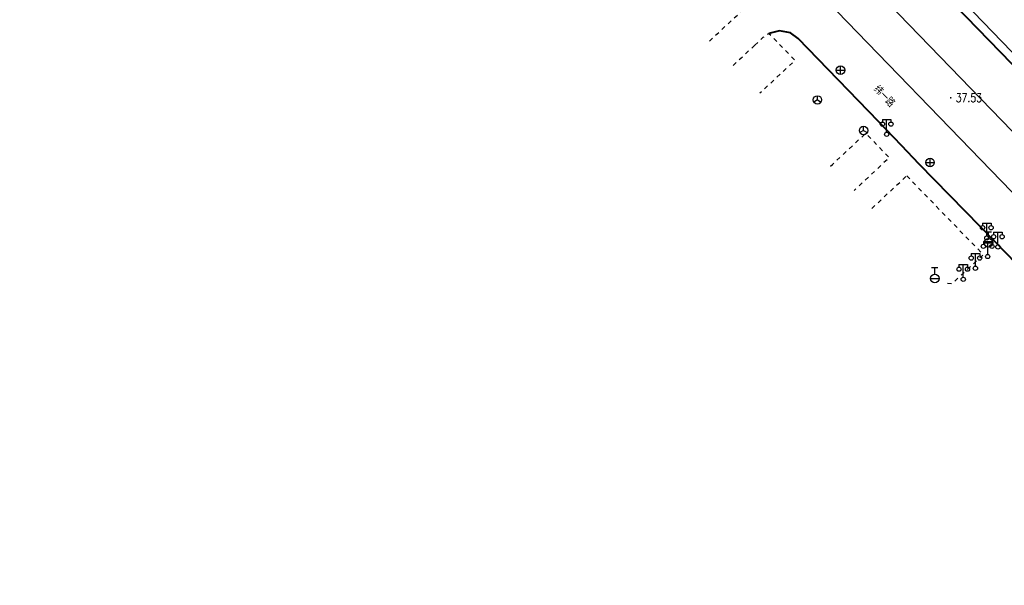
# Model space of a CAD drawing. Extents: x 39508475 to 39522402, y 3783947 to 3795549.
# Tile 245 of 256: x 39521077 to 39521309, y 3787980 to 3788113. Entities that reach past the tile are written whole.
import ezdxf
from ezdxf.enums import TextEntityAlignment as Align

# ---------------------------------------------------------------- set-up
doc = ezdxf.new("R2010")
doc.units = 0
doc.linetypes.add('X6', pattern=[2, 1, -1])
doc.layers.get('0').update_dxf_attribs({"linetype": 'CONTINUOUS'})
for name, color, linetype in [('DLSS', 4, 'CONTINUOUS'), ('GCD', 1, 'CONTINUOUS'), ('JCDL_GXD', 4, 'CONTINUOUS'), ('JCDL_JMDD_F', 231, 'CONTINUOUS'), ('SXSS', 5, 'CONTINUOUS'), ('ZBTZ', 3, 'CONTINUOUS'), ('ZJ', 7, 'CONTINUOUS')]:
    doc.layers.add(name, color=color, linetype=linetype)
doc.styles.add('HZ', font='rs', dxfattribs={"width": 0.8, "bigfont": 'hztxt'})
doc.linetypes.add('1161', pattern='A,0,[149,AAA.SHX,S=0.15,R=0,X=0,Y=0],-1.6', length=1.6)

# ---------------------------------------------------------------- blocks, each defined once
blk = doc.blocks.new('3521000')
at = {"color": 0}
for p, q in [((-1, 3.5), (1, 3.5)), ((0, 0.5), (0, 3.5))]:
    blk.add_line(p, q, dxfattribs=at)
at = {"color": 0, "linetype": 'Continuous', "flags": 128}
for points in [[(-1, 3.5), (-1, 2.9)], [(1, 3.5), (1, 2.9)]]:
    blk.add_lwpolyline(points, dxfattribs=at)
at = {"color": 0}
for centre in [(-1, 2.4), (1, 2.4), (0, 0)]:
    blk.add_circle(centre, 0.5, dxfattribs=at)
blk = doc.blocks.new('5223000')
at = {"color": 0}
for p, q in [((-0.75, 2.6), (0.75, 2.6)), ((0, 1), (0, 2.6)), ((-1, 0), (1, 0))]:
    blk.add_line(p, q, dxfattribs=at)
blk.add_circle((0, 0), 1, dxfattribs=at)
blk = doc.blocks.new('5250000')
at = {"color": 0}
for q in [(-0.87, -0.5), (0, 1), (0.87, -0.5)]:
    blk.add_line((0, 0), q, dxfattribs=at)
blk.add_circle((0, 0), 1, dxfattribs=at)
blk = doc.blocks.new('5441000')
at = {"color": 0}
for p, q in [((-1, 0), (1, 0)), ((0, -1), (0, 1))]:
    blk.add_line(p, q, dxfattribs=at)
blk.add_circle((0, 0), 1, dxfattribs=at)
blk = doc.blocks.new('gc200')
at = {"const_width": 0.2}
blk.add_lwpolyline([(-0.1, 0, 1), (0.1, 0, 1)], format="xyb", close=True, dxfattribs=at)

msp = doc.modelspace()

# ---------------------------------------------------------------- linework, layer by layer
at = {"layer": 'DLSS', "linetype": 'Continuous', "lineweight": 40}
for points in [[(39521409.57479, 3788000.00009), (39521406.49905, 3788003.17326), (39521405.78975, 3788003.90504), (39521396.79315, 3788013.19333), (39521363.96634, 3788047.08448), (39521362.96819, 3788048.1152), (39521361.38457, 3788049.75046), (39521360.38261, 3788050.78513), (39521329.0848, 3788083.10409), (39521291.81631, 3788121.59258), (39521290.18847, 3788123.27373), (39521249.9998, 3788164.77797)], [(39521365.11971, 3788000.00009), (39521340.2728, 3788025.65308), (39521306.74481, 3788060.18208), (39521288.73381, 3788078.66509), (39521284.5708, 3788083.06008), (39521279.1348, 3788088.69808), (39521260.2268, 3788108.25108), (39521258.4408, 3788109.52408), (39521255.80881, 3788110.02909), (39521253.3458, 3788109.42708)]]:
    msp.add_lwpolyline(points, dxfattribs=at)
at = {"layer": 'DLSS', "linetype": 'X6', "flags": 128}
for points in [[(39521239.32612, 3788107.62201), (39521246.3668, 3788114.16308), (39521247.27181, 3788115.61208), (39521240.5588, 3788122.64109), (39521232.17623, 3788114.99048)], [(39521249.9998, 3788106.62406), (39521252.0188, 3788108.50009), (39521253.3458, 3788109.42708), (39521259.46681, 3788103.08709), (39521251.22698, 3788095.35733)], [(39521244.8961, 3788101.88175), (39521249.9998, 3788106.62406)], [(39521267.86648, 3788078.20915), (39521268.30981, 3788078.60209), (39521276.1388, 3788085.92509), (39521281.66481, 3788080.17009), (39521273.42213, 3788072.48366)], [(39521277.5641, 3788068.21506), (39521285.7758, 3788075.91108)], [(39521285.7758, 3788075.91108), (39521303.79581, 3788057.36409), (39521296.3988, 3788050.50009), (39521294.69333, 3788050.56218)]]:
    msp.add_lwpolyline(points, dxfattribs=at)
at = {"layer": 'SXSS', "linetype": 'Continuous', "flags": 128}
msp.add_lwpolyline([(39521620.80243, 3787739.17031), (39521574.64848, 3787784.77863), (39521525.68826, 3787849.18304), (39521461.15631, 3787936.82193), (39521395.98431, 3788016.62233), (39521328.23112, 3788086.72531), (39521294.83534, 3788121.3854), (39521233.91496, 3788185.07539), (39521181.70775, 3788237.28079), (39521047.95082, 3788375.61216), (39520959.02742, 3788466.89997), (39520875.5645, 3788552.78491), (39520776.341, 3788654.54938), (39520717.3596, 3788715.61857), (39520660.85806, 3788768.48321)], dxfattribs=at)
at = {"layer": 'ZBTZ', "linetype": '1161', "flags": 128}
msp.add_lwpolyline([(39521249.9998, 3788134.61786), (39521324.9848, 3788057.20309), (39521325.09983, 3788057.13811), (39521325.2174, 3788057.07784), (39521325.33715, 3788057.02202), (39521325.45891, 3788056.97073), (39521325.5825, 3788056.92403), (39521325.70775, 3788056.882), (39521325.8345, 3788056.84469), (39521325.96255, 3788056.81215), (39521326.09173, 3788056.78444), (39521326.22185, 3788056.76158), (39521326.35274, 3788056.74361), (39521326.48422, 3788056.73056), (39521326.61609, 3788056.72244), (39521326.74817, 3788056.71927), (39521326.88028, 3788056.72105), (39521326.92281, 3788056.72309), (39521327.01222, 3788056.72778), (39521327.14383, 3788056.73944), (39521327.2749, 3788056.75603), (39521327.40526, 3788056.77751), (39521327.53473, 3788056.80387), (39521327.66311, 3788056.83505), (39521327.79024, 3788056.87103), (39521327.91593, 3788056.91174), (39521328.04001, 3788056.95713), (39521328.1623, 3788057.00714), (39521328.28263, 3788057.06169), (39521328.40083, 3788057.12071), (39521328.51674, 3788057.18412), (39521328.63019, 3788057.25183), (39521328.7408, 3788057.32408), (39521332.09081, 3788060.65508), (39521332.1651, 3788060.76581), (39521332.2345, 3788060.87968), (39521332.29926, 3788060.99625), (39521332.35927, 3788061.11533), (39521332.41445, 3788061.23673), (39521332.46469, 3788061.36026), (39521332.50992, 3788061.4857), (39521332.55006, 3788061.61287), (39521332.58506, 3788061.74155), (39521332.61485, 3788061.87153), (39521332.63938, 3788062.0026), (39521332.65861, 3788062.13456), (39521332.67217, 3788062.26563), (39521332.68108, 3788062.40026), (39521332.68428, 3788062.53357), (39521332.68211, 3788062.6669), (39521332.67458, 3788062.80004), (39521332.66169, 3788062.93277), (39521332.64347, 3788063.06487), (39521332.61995, 3788063.19613), (39521332.59116, 3788063.32634), (39521332.55716, 3788063.45528), (39521332.518, 3788063.58275), (39521332.47374, 3788063.70854), (39521332.42445, 3788063.83245), (39521332.3698, 3788063.95408), (39521249.9998, 3788149.01526)], dxfattribs=at)

# ---------------------------------------------------------------- block references
at = {"layer": 'GCD', "linetype": 'Continuous'}
ref = msp.add_blockref('gc200', (39521296.1291, 3788094.265, 37.53), dxfattribs=at)
ref.add_attrib('height', '37.53', dxfattribs={"linetype": 'Continuous', "height": 2, "style": 'HZ', "width": 0.8}).set_placement((39521297.3291, 3788094.265, 37.53), align=Align.MIDDLE_LEFT)
at = {"layer": 'JCDL_GXD'}
for name, p in [('5441000', (39521270.1818, 3788100.77009)), ('5250000', (39521264.74881, 3788093.75408)), ('5250000', (39521275.6298, 3788086.58109)), ('5441000', (39521291.2618, 3788079.05108)), ('5223000', (39521305.01981, 3788060.15109)), ('5223000', (39521292.3868, 3788051.75109))]:
    msp.add_blockref(name, p, dxfattribs=at)
at = {"layer": 'JCDL_JMDD_F'}
for p in [(39521281.0568, 3788085.66808), (39521304.6318, 3788061.28609), (39521307.2418, 3788059.17709), (39521304.8408, 3788056.91709), (39521301.9558, 3788054.15608), (39521299.07981, 3788051.54309)]:
    msp.add_blockref('3521000', p, dxfattribs=at)

# ---------------------------------------------------------------- texts
at = {"layer": 'ZJ', "style": 'HZ', "width": 0.8}
msp.add_text('纬一路', height=1.8, rotation=-46.1136011, dxfattribs=at).set_placement((39521277.39357, 3788095.69962), align=Align.BOTTOM_LEFT)

doc.saveas('drawing.dxf')
